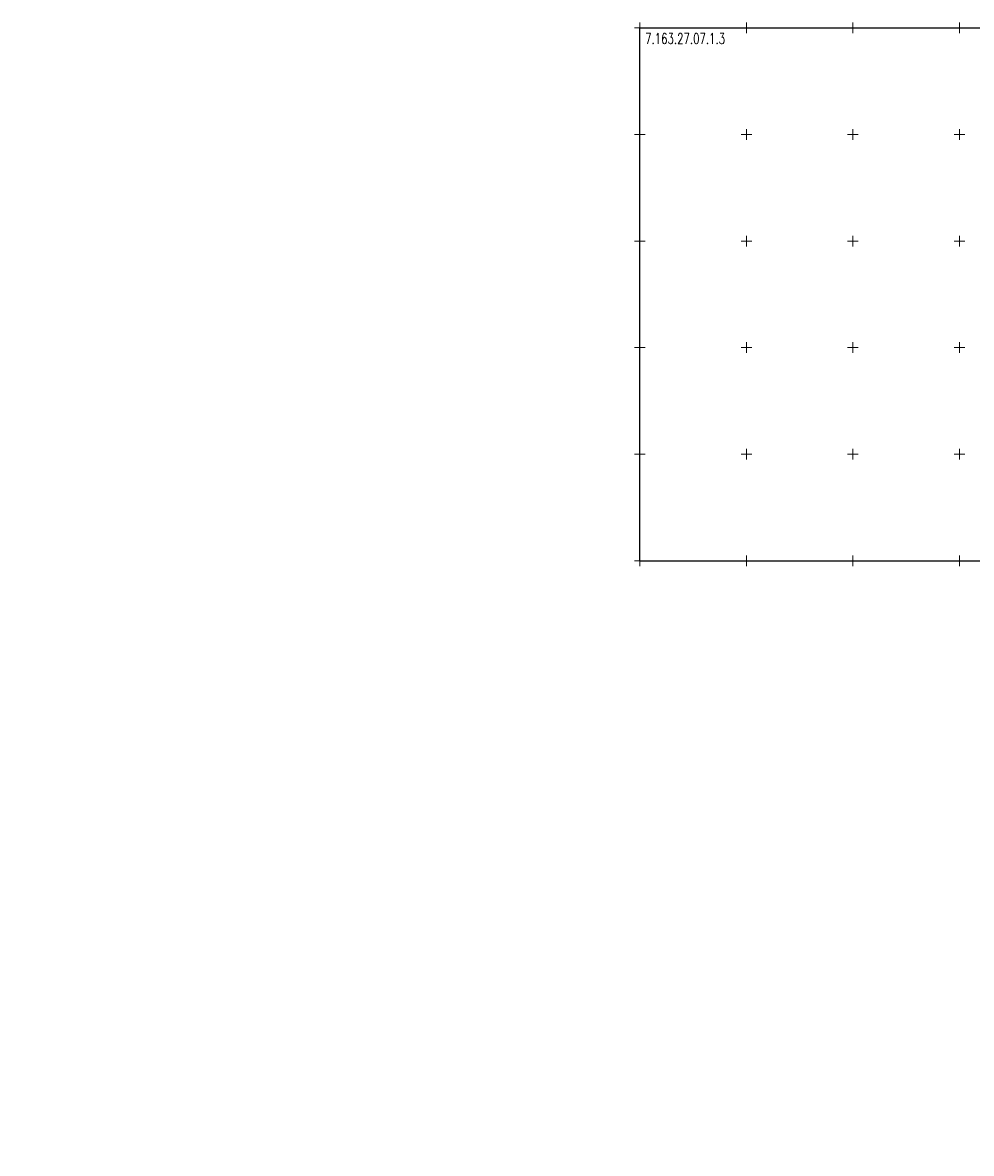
# Model space of a CAD drawing. Header units: metres. Extents: x 0 to 7550187, y 0 to 5738922.
# Tile 30 of 43: x 7549310 to 7549756, y 5738222 to 5738752. Entities that reach past the tile are written whole.
import ezdxf
from ezdxf import colors
from ezdxf.entities.mleader import LeaderData, LeaderLine
from ezdxf.enums import TextEntityAlignment as Align
from ezdxf.math import Vec2, Vec3

# ---------------------------------------------------------------- set-up
doc = ezdxf.new("R2010")
doc.units = ezdxf.units.M
doc.linetypes.add('$AUDIT_BAD_LTYPE2', pattern=[0])
doc.linetypes.add('1', pattern=[0])
doc.layers.add('$AUDIT_BAD_LAYER1', color=7, linetype='Continuous')
doc.layers.add('_STYL_OPISY', color=7, linetype='Continuous')
doc.layers.add('Podzial_sekcyjny_krzyze', color=7, linetype='1', lineweight=0)
doc.styles.add('Romans', font='Romans.shx', dxfattribs={"width": 0.75})
doc.styles.get("Standard").update_dxf_attribs({"font": 'romans.shx', "width": 0.75})

# ---------------------------------------------------------------- blocks, each defined once
blk = doc.blocks.new('G.6640.1.3850.2024_plan')
at = {"layer": 'Podzial_sekcyjny_krzyze'}
for p, q in [((7549600, 5738747.5), (7549600, 5738752.5)), ((7549650, 5738747.5), (7549650, 5738752.5)), ((7549700, 5738747.5), (7549700, 5738752.5)), ((7549750, 5738747.5), (7549750, 5738752.5)), ((7549597.5, 5738750), (7549602.5, 5738750)), ((7549647.5, 5738750), (7549652.5, 5738750)), ((7549697.5, 5738750), (7549702.5, 5738750)), ((7549747.5, 5738750), (7549752.5, 5738750)), ((7549597.5, 5738700), (7549602.5, 5738700)), ((7549600, 5738697.5), (7549600, 5738702.5)), ((7549647.5, 5738700), (7549652.5, 5738700)), ((7549650, 5738697.5), (7549650, 5738702.5)), ((7549697.5, 5738700), (7549702.5, 5738700)), ((7549700, 5738697.5), (7549700, 5738702.5)), ((7549747.5, 5738700), (7549752.5, 5738700)), ((7549750, 5738697.5), (7549750, 5738702.5)), ((7549600, 5738647.5), (7549600, 5738652.5)), ((7549650, 5738647.5), (7549650, 5738652.5)), ((7549700, 5738647.5), (7549700, 5738652.5)), ((7549750, 5738647.5), (7549750, 5738652.5)), ((7549597.5, 5738650), (7549602.5, 5738650)), ((7549647.5, 5738650), (7549652.5, 5738650)), ((7549697.5, 5738650), (7549702.5, 5738650)), ((7549747.5, 5738650), (7549752.5, 5738650)), ((7549597.5, 5738600), (7549602.5, 5738600)), ((7549600, 5738597.5), (7549600, 5738602.5)), ((7549647.5, 5738600), (7549652.5, 5738600)), ((7549650, 5738597.5), (7549650, 5738602.5)), ((7549697.5, 5738600), (7549702.5, 5738600)), ((7549700, 5738597.5), (7549700, 5738602.5)), ((7549747.5, 5738600), (7549752.5, 5738600)), ((7549750, 5738597.5), (7549750, 5738602.5)), ((7549597.5, 5738550), (7549602.5, 5738550)), ((7549600, 5738547.5), (7549600, 5738552.5)), ((7549647.5, 5738550), (7549652.5, 5738550)), ((7549650, 5738547.5), (7549650, 5738552.5)), ((7549697.5, 5738550), (7549702.5, 5738550)), ((7549700, 5738547.5), (7549700, 5738552.5)), ((7549747.5, 5738550), (7549752.5, 5738550)), ((7549750, 5738547.5), (7549750, 5738552.5)), ((7549600, 5738497.5), (7549600, 5738502.5)), ((7549650, 5738497.5), (7549650, 5738502.5)), ((7549700, 5738497.5), (7549700, 5738502.5)), ((7549750, 5738497.5), (7549750, 5738502.5)), ((7549597.5, 5738500), (7549602.5, 5738500)), ((7549647.5, 5738500), (7549652.5, 5738500)), ((7549697.5, 5738500), (7549702.5, 5738500)), ((7549747.5, 5738500), (7549752.5, 5738500))]:
    blk.add_line(p, q, dxfattribs=at)

msp = doc.modelspace()

# ---------------------------------------------------------------- linework, layer by layer
at = {"layer": '$AUDIT_BAD_LAYER1', "linetype": '$AUDIT_BAD_LTYPE2'}
for p, q in [((7549600, 5738500), (7549600, 5738750)), ((7549600, 5738750), (7550000, 5738750)), ((7549600, 5738500), (7549600, 5738750)), ((7549600, 5738750), (7550000, 5738750)), ((7549600, 5738500), (7549600, 5738750)), ((7549600, 5738750), (7550000, 5738750)), ((7549600, 5738500), (7550000, 5738500)), ((7549600, 5738500), (7550000, 5738500)), ((7549600, 5738500), (7550000, 5738500))]:
    msp.add_line(p, q, dxfattribs=at)

# ---------------------------------------------------------------- block references
msp.add_blockref('G.6640.1.3850.2024_plan', (0, 0))

# ---------------------------------------------------------------- texts
at = {"layer": '$AUDIT_BAD_LAYER1', "linetype": '$AUDIT_BAD_LTYPE2', "width": 0.7}
msp.add_text('7.163.27.07.1.3', height=5, dxfattribs=at).set_placement((7549602.5, 5738747.5), align=Align.TOP_LEFT)
msp.add_text('7.163.27.07.1.3', height=5, dxfattribs=at).set_placement((7549602.5, 5738747.5), align=Align.TOP_LEFT)
msp.add_text('7.163.27.07.1.3', height=5, dxfattribs=at).set_placement((7549602.5, 5738747.5), align=Align.TOP_LEFT)

# ---------------------------------------------------------------- leaders
at = {"layer": '_STYL_OPISY', "linetype": 'Continuous'}
ml = msp.add_multileader_mtext('Standard', dxfattribs=at)
ml.set_content('{\\fArial|b0|i0|c238|p34;\\W0.95;DW807}', color=256)
ml.set_leader_properties(linetype='Continuous')
ml.build(insert=Vec2(0, 0))
ml.multileader.update_dxf_attribs({"text_right_attachment_type": 6, "dogleg_length": 0.36, "arrow_head_size": 0.06532})
ctx = ml.context
ctx.base_point, ctx.char_height, ctx.arrow_head_size, ctx.landing_gap_size, ctx.plane_origin, ctx.plane_x_axis, ctx.plane_y_axis = Vec3(7549922.91842, 5738705.78773), 0.54432, 0.06532, 0.03266, Vec3(7549915.78608, 5738708.33501), Vec3(0.898072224, 0.439848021), Vec3(-0.439848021, 0.898072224)
ctx.right_attachment, ctx.text_align_type = 6, 2
notes = []
notes.append((ctx, [(0, (0, 0, 0), (0, 0), (1, 0), 1, [])]))
ctx.mtext.insert, ctx.mtext.text_direction, ctx.mtext.rotation, ctx.mtext.alignment, ctx.mtext.flow_direction = Vec3(7549924.90976, 5738707.07125), Vec3(0.898072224, 0.439848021), 0.455429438, 3, 5
ml = msp.add_multileader_mtext('Standard', dxfattribs=at)
ml.set_content('{\\fArial|b0|i0|c238|p34;\\W0.95;GARWOLIN}', color=256)
ml.set_leader_properties(linetype='Continuous')
ml.build(insert=Vec2(0, 0))
ml.multileader.update_dxf_attribs({"text_right_attachment_type": 6, "dogleg_length": 0.36, "arrow_head_size": 0.054})
ctx = ml.context
ctx.base_point, ctx.char_height, ctx.arrow_head_size, ctx.landing_gap_size, ctx.plane_origin, ctx.plane_x_axis, ctx.plane_y_axis = Vec3(7549922.68643, 5738702.77508), 0.45, 0.054, 0.027, Vec3(7549916.82354, 5738705.09313), Vec3(0.91514998, 0.403113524), Vec3(-0.403113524, 0.91514998)
ctx.right_attachment, ctx.text_align_type = 6, 2
notes.append((ctx, [(0, (0, 0, 0), (0, 0), (1, 0), 1, [])]))
ctx.mtext.insert, ctx.mtext.text_direction, ctx.mtext.rotation, ctx.mtext.alignment, ctx.mtext.flow_direction = Vec3(7549925.5208, 5738704.27364), Vec3(0.91514998, 0.403113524), 0.414916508, 3, 5
ml = msp.add_multileader_mtext('Standard', dxfattribs=at)
ml.set_content('{\\fArial|b0|i0|c238|p34;\\W0.95;MACIEJOWICE}', color=256)
ml.set_leader_properties(linetype='Continuous')
ml.build(insert=Vec2(0, 0))
ml.multileader.update_dxf_attribs({"text_right_attachment_type": 6, "dogleg_length": 0.36, "arrow_head_size": 0.054})
ctx = ml.context
ctx.base_point, ctx.char_height, ctx.arrow_head_size, ctx.landing_gap_size, ctx.plane_origin, ctx.plane_x_axis, ctx.plane_y_axis = Vec3(7549898.48062, 5738695.72685), 0.45, 0.054, 0.027, Vec3(7549903.75997, 5738702.85813), Vec3(0.919644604, 0.392751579), Vec3(-0.392751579, 0.919644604)
ctx.right_attachment = 6
notes.append((ctx, [(0, (0, 0, 0), (0, 0), (1, 0), 1, [])]))
ctx.mtext.insert, ctx.mtext.text_direction, ctx.mtext.rotation, ctx.mtext.flow_direction = Vec3(7549898.41557, 5738695.9479), Vec3(0.919644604, 0.392751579), 0.40362169, 5
at = {"layer": '_STYL_OPISY'}
ml = msp.add_multileader_mtext('Standard', dxfattribs=at)
ml.set_content('{\\W0.85;\\C256;chodnik}', color=5, style='Romans')
ml.set_leader_properties(color=256, lineweight=-1)
ml.build(insert=Vec2(0, 0))
ml.multileader.update_dxf_attribs({"text_left_attachment_type": 6, "text_right_attachment_type": 6, "dogleg_length": 0.07355, "arrow_head_size": 0.2})
ctx = ml.context
ctx.base_point, ctx.char_height, ctx.arrow_head_size, ctx.landing_gap_size, ctx.plane_origin = Vec3(7549911.27105, 5738695.04221), 0.3, 0.2, 0.08, Vec3(7549912.20485, 5738694.70922)
ctx.left_attachment, ctx.right_attachment = 6, 6
notes.append((ctx, [(0, (0, 0, 0), (0, 0), (1, 0), 1, [])]))
ctx.mtext.insert, ctx.mtext.flow_direction = Vec3(7549911.35105, 5738695.40221), 5
for ctx, leaders in notes:
    for number, flags, end, landing, length, lines in leaders:
        leader = LeaderData()
        leader.index, (leader.has_last_leader_line, leader.has_dogleg_vector, leader.attachment_direction) = number, flags
        leader.last_leader_point, leader.dogleg_vector, leader.dogleg_length = Vec3(end), Vec3(landing), length
        for number, points, colour, breaks in lines:
            line = LeaderLine()
            line.index, line.vertices, line.color, line.breaks = number, Vec3.list(points), colors.encode_raw_color(colour), breaks
            leader.lines.append(line)
        ctx.leaders.append(leader)

doc.saveas('drawing.dxf')
